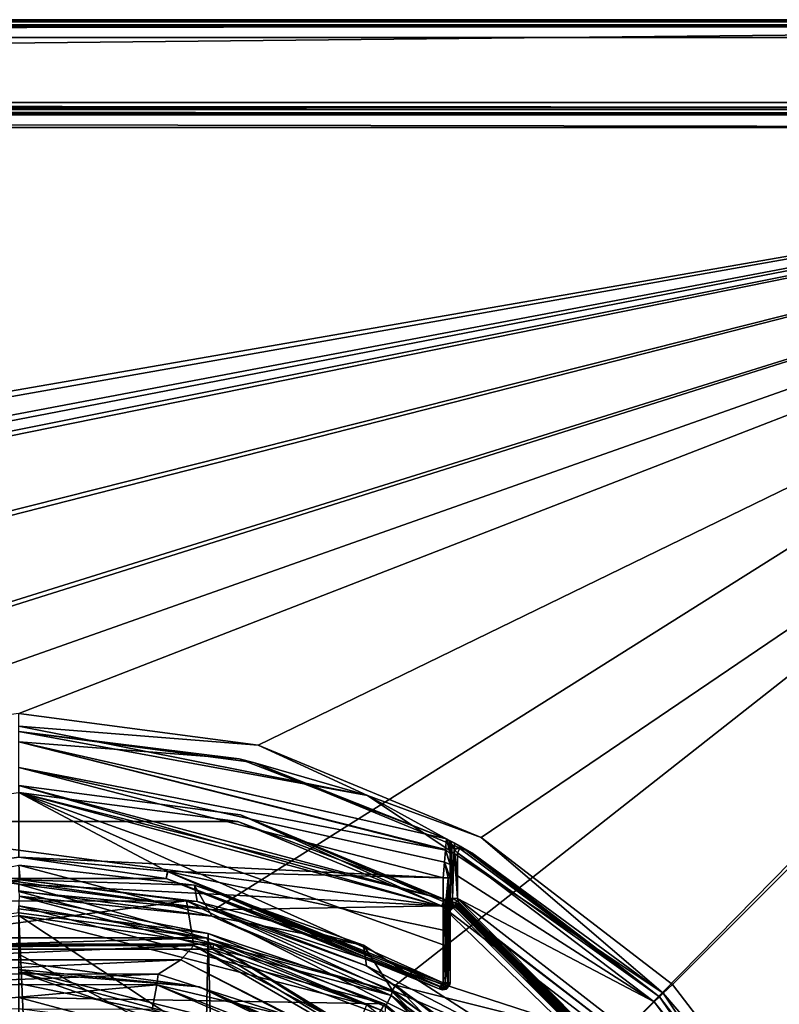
# Model space of a CAD drawing. Header units: millimetres. Extents: x -110 to 100, y -43 to 80.
# Tile 255 of 256: x 55 to 76, y 52 to 80. Entities that reach past the tile are written whole.
import ezdxf

# ---------------------------------------------------------------- set-up
doc = ezdxf.new("R2010")
doc.units = ezdxf.units.MM
doc.header["$LTSCALE"] = 65.185185
for name, color, linetype in [('1', 7, 'CONTINUOUS'), ('10', 7, 'CONTINUOUS'), ('12', 7, 'CONTINUOUS'), ('15', 7, 'CONTINUOUS'), ('20', 7, 'CONTINUOUS'), ('21', 7, 'CONTINUOUS'), ('3', 7, 'CONTINUOUS'), ('327', 7, 'CONTINUOUS'), ('328', 7, 'CONTINUOUS'), ('332', 7, 'CONTINUOUS'), ('333', 7, 'CONTINUOUS'), ('337', 7, 'CONTINUOUS'), ('341', 7, 'CONTINUOUS'), ('350', 7, 'CONTINUOUS'), ('358', 7, 'CONTINUOUS'), ('367', 7, 'CONTINUOUS'), ('369', 7, 'CONTINUOUS'), ('372', 7, 'CONTINUOUS'), ('375', 7, 'CONTINUOUS'), ('378', 7, 'CONTINUOUS'), ('385', 7, 'CONTINUOUS'), ('387', 7, 'CONTINUOUS'), ('395', 7, 'CONTINUOUS'), ('4', 7, 'CONTINUOUS'), ('405', 7, 'CONTINUOUS'), ('409', 7, 'CONTINUOUS'), ('411', 7, 'CONTINUOUS'), ('422', 7, 'CONTINUOUS'), ('425', 7, 'CONTINUOUS'), ('432', 7, 'CONTINUOUS'), ('435', 7, 'CONTINUOUS'), ('443', 7, 'CONTINUOUS'), ('450', 7, 'CONTINUOUS'), ('451', 7, 'CONTINUOUS'), ('452', 7, 'CONTINUOUS'), ('470', 7, 'CONTINUOUS'), ('471', 7, 'CONTINUOUS'), ('472', 7, 'CONTINUOUS'), ('473', 7, 'CONTINUOUS'), ('474', 7, 'CONTINUOUS'), ('475', 7, 'CONTINUOUS'), ('505', 7, 'CONTINUOUS'), ('5991', 7, 'CONTINUOUS'), ('5994', 7, 'CONTINUOUS'), ('5996', 7, 'CONTINUOUS'), ('5999', 7, 'CONTINUOUS'), ('6031', 7, 'CONTINUOUS'), ('6037', 7, 'CONTINUOUS'), ('6048', 7, 'CONTINUOUS'), ('6059', 7, 'CONTINUOUS'), ('6062', 7, 'CONTINUOUS'), ('6066', 7, 'CONTINUOUS'), ('6123', 7, 'CONTINUOUS'), ('6538', 7, 'CONTINUOUS'), ('7', 7, 'CONTINUOUS'), ('8', 7, 'CONTINUOUS')]:
    doc.layers.add(name, color=color, linetype=linetype)

msp = doc.modelspace()

# ---------------------------------------------------------------- linework, layer by layer
at = {"layer": '1', "color": 7, "linetype": 'CONTINUOUS'}
for points in [[(54.5, 54.65, 96.55), (49.283, 53.963, 96.55), (59.717, 53.963, 96.55), (54.5, 54.65, 96.55)], [(59.717, 53.963, 96.55), (49.283, 53.963, 96.55), (49.117, 53.64, 96.55), (59.717, 53.963, 96.55)], [(59.883, 53.64, 96.55), (59.717, 53.963, 96.55), (49.117, 53.64, 96.55), (59.883, 53.64, 96.55)], [(64.578, 51.949, 96.55), (59.717, 53.963, 96.55), (59.883, 53.64, 96.55), (64.578, 51.949, 96.55)], [(69.07, 48.029, 96.55), (64.578, 51.949, 96.55), (59.883, 53.64, 96.55), (69.07, 48.029, 96.55)], [(54.5, 53.278, 96.55), (54.5, 53, 96.55), (59.528, 52.592, 96.55), (54.5, 53.278, 96.55)], [(54.5, 53, 96.55), (63.75, 50.521, 96.55), (59.528, 52.592, 96.55), (54.5, 53, 96.55)], [(59.528, 52.592, 96.55), (63.75, 50.521, 96.55), (64.189, 50.585, 96.55), (59.528, 52.592, 96.55)]]:
    msp.add_3dface(points, dxfattribs=at)
at = {"layer": '10', "color": 7, "linetype": 'CONTINUOUS'}
for points in [[(54.5, 54.85, 80.05), (64.675, 52.124, 80.05), (54.5, 52.3, 80.05), (54.5, 54.85, 80.05)], [(64.675, 52.124, 80.05), (63.4, 49.915, 80.05), (54.5, 52.3, 80.05), (64.675, 52.124, 80.05)], [(64.675, 52.124, 80.05), (72.124, 44.675, 80.05), (63.4, 49.915, 80.05), (64.675, 52.124, 80.05)]]:
    msp.add_3dface(points, dxfattribs=at)
at = {"layer": '12', "color": 7, "linetype": 'CONTINUOUS'}
for points in [[(54.5, 53.508, 101.856), (62.885, 49.024, 106.55), (54.5, 54.582, 96.768), (54.5, 53.508, 101.856)], [(54.5, 54.582, 96.768), (62.885, 49.024, 106.55), (64.177, 52.096, 96.768), (54.5, 54.582, 96.768)], [(54.5, 51.271, 106.55), (62.885, 49.024, 106.55), (54.5, 53.508, 101.856), (54.5, 51.271, 106.55)]]:
    msp.add_3dface(points, dxfattribs=at)
at = {"layer": '15', "color": 7, "linetype": 'CONTINUOUS'}
for points in [[(54.5, 53.079, 96.731), (63.29, 50.868, 96.731), (54.5, 52.686, 99.229), (54.5, 53.079, 96.731)], [(54.5, 52.686, 99.229), (63.29, 50.868, 96.731), (54.5, 51.988, 101.66), (54.5, 52.686, 99.229)]]:
    msp.add_3dface(points, dxfattribs=at)
at = {"layer": '20', "color": 7, "linetype": 'CONTINUOUS'}
for points in [[(54.5, 54.582, 96.768), (59.924, 53.782, 96.615), (49.076, 53.782, 96.615), (54.5, 54.582, 96.768)], [(54.5, 54.582, 96.768), (64.177, 52.096, 96.768), (59.924, 53.782, 96.615), (54.5, 54.582, 96.768)], [(59.924, 53.782, 96.615), (49.117, 53.64, 96.55), (49.076, 53.782, 96.615), (59.924, 53.782, 96.615)], [(59.883, 53.64, 96.55), (49.117, 53.64, 96.55), (59.924, 53.782, 96.615), (59.883, 53.64, 96.55)], [(69.07, 48.029, 96.55), (59.883, 53.64, 96.55), (59.924, 53.782, 96.615), (69.07, 48.029, 96.55)], [(69.181, 48.126, 96.615), (69.07, 48.029, 96.55), (59.924, 53.782, 96.615), (69.181, 48.126, 96.615)], [(64.177, 52.096, 96.768), (69.181, 48.126, 96.615), (59.924, 53.782, 96.615), (64.177, 52.096, 96.768)]]:
    msp.add_3dface(points, dxfattribs=at)
at = {"layer": '21', "color": 7, "linetype": 'CONTINUOUS'}
for points in [[(54.5, 53.278, 96.55), (59.528, 52.592, 96.55), (54.5, 53.079, 96.731), (54.5, 53.278, 96.55)], [(59.528, 52.592, 96.55), (63.29, 50.868, 96.731), (54.5, 53.079, 96.731), (59.528, 52.592, 96.55)], [(59.528, 52.592, 96.55), (64.189, 50.585, 96.55), (63.29, 50.868, 96.731), (59.528, 52.592, 96.55)]]:
    msp.add_3dface(points, dxfattribs=at)
at = {"layer": '3', "color": 7, "linetype": 'CONTINUOUS'}
for points in [[(54.5, 54.85, 96.35), (64.675, 52.124, 96.35), (54.5, 54.85, 80.05), (54.5, 54.85, 96.35)], [(54.5, 54.85, 80.05), (64.675, 52.124, 96.35), (64.675, 52.124, 80.05), (54.5, 54.85, 80.05)], [(64.675, 52.124, 96.35), (72.124, 44.675, 96.35), (64.675, 52.124, 80.05), (64.675, 52.124, 96.35)], [(64.675, 52.124, 80.05), (72.124, 44.675, 96.35), (72.124, 44.675, 80.05), (64.675, 52.124, 80.05)]]:
    msp.add_3dface(points, dxfattribs=at)
at = {"layer": '327', "linetype": 'CONTINUOUS'}
for points in [[(-109.5, 79.3, 80.05), (98.5, 79.3, 80.05), (-107.5, 77.2, 80.05), (-109.5, 79.3, 80.05)], [(-107.5, 77.2, 80.05), (98.5, 79.3, 80.05), (96.5, 77.2, 80.05), (-107.5, 77.2, 80.05)]]:
    msp.add_3dface(points, dxfattribs=at)
at = {"layer": '328', "linetype": 'CONTINUOUS'}
for points in [[(98.5, 79, 87.05), (-109.5, 79, 87.05), (59.926, 54.735, 87.05), (98.5, 79, 87.05)], [(59.926, 54.735, 87.05), (-109.5, 79, 87.05), (54.5, 55.45, 87.05), (59.926, 54.735, 87.05)], [(64.982, 52.639, 87.05), (98.5, 79, 87.05), (59.926, 54.735, 87.05), (64.982, 52.639, 87.05)], [(69.323, 49.305, 87.05), (98.5, 79, 87.05), (64.982, 52.639, 87.05), (69.323, 49.305, 87.05)], [(72.652, 44.961, 87.05), (98.5, 79, 87.05), (69.323, 49.305, 87.05), (72.652, 44.961, 87.05)], [(98.5, -10, 87.05), (98.5, 79, 87.05), (72.652, 44.961, 87.05), (98.5, -10, 87.05)]]:
    msp.add_3dface(points, dxfattribs=at)
at = {"layer": '332', "linetype": 'CONTINUOUS'}
for points in [[(98.5, 79.5, 80.25), (-109.5, 79.5, 80.25), (98.5, 79.5, 86.55), (98.5, 79.5, 80.25)], [(98.5, 79.5, 86.55), (-109.5, 79.5, 80.25), (-109.5, 79.5, 86.55), (98.5, 79.5, 86.55)]]:
    msp.add_3dface(points, dxfattribs=at)
at = {"layer": '333', "linetype": 'CONTINUOUS'}
for points in [[(64.875, 52.47, 86.85), (54.5, 55.25, 86.85), (64.875, 52.47, 85.35), (64.875, 52.47, 86.85)], [(64.875, 52.47, 85.35), (54.5, 55.25, 86.85), (54.5, 55.25, 85.35), (64.875, 52.47, 85.35)], [(72.47, 44.875, 86.85), (64.875, 52.47, 86.85), (72.47, 44.875, 85.35), (72.47, 44.875, 86.85)], [(72.47, 44.875, 85.35), (64.875, 52.47, 86.85), (64.875, 52.47, 85.35), (72.47, 44.875, 85.35)]]:
    msp.add_3dface(points, dxfattribs=at)
at = {"layer": '337', "linetype": 'CONTINUOUS'}
for points in [[(-107.5, 76.5, 84.55), (96.5, 76.5, 84.55), (-39.777, 52.833, 84.55), (-107.5, 76.5, 84.55)], [(96.5, 76.5, 84.55), (-38.5, 49.5, 84.55), (-39.777, 50.167, 84.55), (96.5, 76.5, 84.55)], [(-39.777, 52.833, 84.55), (96.5, 76.5, 84.55), (-39.777, 52.333, 84.55), (-39.777, 52.833, 84.55)], [(-39.777, 52.333, 84.55), (96.5, 76.5, 84.55), (-39.777, 50.667, 84.55), (-39.777, 52.333, 84.55)], [(-39.777, 50.667, 84.55), (96.5, 76.5, 84.55), (-39.777, 50.167, 84.55), (-39.777, 50.667, 84.55)], [(96.5, 76.5, 84.55), (47.844, 59.323, 84.55), (-38.5, 33.917, 84.55), (96.5, 76.5, 84.55)], [(-38.5, 34.333, 84.55), (96.5, 76.5, 84.55), (-38.5, 33.917, 84.55), (-38.5, 34.333, 84.55)], [(96.5, 76.5, 84.55), (-38.5, 34.333, 84.55), (-38.5, 42, 84.55), (96.5, 76.5, 84.55)], [(-38.5, 42.417, 84.55), (96.5, 76.5, 84.55), (-38.5, 42, 84.55), (-38.5, 42.417, 84.55)], [(96.5, 76.5, 84.55), (-38.5, 42.417, 84.55), (-38.5, 49.083, 84.55), (96.5, 76.5, 84.55)], [(-38.5, 49.5, 84.55), (96.5, 76.5, 84.55), (-38.5, 49.083, 84.55), (-38.5, 49.5, 84.55)], [(47.844, 59.323, 84.55), (96.5, 76.5, 84.55), (54.5, 60.2, 84.55), (47.844, 59.323, 84.55)], [(54.5, 60.2, 84.55), (96.5, 76.5, 84.55), (61.156, 59.323, 84.55), (54.5, 60.2, 84.55)], [(61.156, 59.323, 84.55), (96.5, 76.5, 84.55), (67.358, 56.753, 84.55), (61.156, 59.323, 84.55)], [(67.358, 56.753, 84.55), (96.5, 76.5, 84.55), (72.682, 52.664, 84.55), (67.358, 56.753, 84.55)], [(72.682, 52.664, 84.55), (96.5, 76.5, 84.55), (76.766, 47.335, 84.55), (72.682, 52.664, 84.55)]]:
    msp.add_3dface(points, dxfattribs=at)
at = {"layer": '341', "linetype": 'CONTINUOUS'}
for points in [[(-107.5, 77, 84.05), (-107.5, 77, 80.25), (96.5, 77, 80.25), (-107.5, 77, 84.05)], [(96.5, 77, 84.05), (-107.5, 77, 84.05), (96.5, 77, 80.25), (96.5, 77, 84.05)]]:
    msp.add_3dface(points, dxfattribs=at)
at = {"layer": '350', "linetype": 'CONTINUOUS'}
for points in [[(98.5, 79.5, 86.55), (-109.5, 79.5, 86.55), (-109.5, 79.354, 86.904), (98.5, 79.5, 86.55)], [(98.5, 79.5, 86.55), (-109.5, 79.354, 86.904), (98.5, 79.354, 86.904), (98.5, 79.5, 86.55)], [(-109.5, 79, 87.05), (98.5, 79, 87.05), (98.5, 79.354, 86.904), (-109.5, 79, 87.05)], [(-109.5, 79.354, 86.904), (-109.5, 79, 87.05), (98.5, 79.354, 86.904), (-109.5, 79.354, 86.904)]]:
    msp.add_3dface(points, dxfattribs=at)
at = {"layer": '358', "linetype": 'CONTINUOUS'}
for points in [[(-107.5, 77, 84.05), (96.5, 77, 84.05), (96.5, 76.9, 84.35), (-107.5, 77, 84.05)], [(-107.5, 77, 84.05), (96.5, 76.9, 84.35), (-107.5, 76.9, 84.35), (-107.5, 77, 84.05)], [(96.5, 76.9, 84.35), (96.5, 76.855, 84.402), (-107.5, 76.9, 84.35), (96.5, 76.9, 84.35)], [(-107.5, 76.9, 84.35), (96.5, 76.855, 84.402), (-107.5, 76.855, 84.402), (-107.5, 76.9, 84.35)], [(96.5, 76.5, 84.55), (-107.5, 76.5, 84.55), (-107.5, 76.855, 84.402), (96.5, 76.5, 84.55)], [(96.5, 76.855, 84.402), (96.5, 76.5, 84.55), (-107.5, 76.855, 84.402), (96.5, 76.855, 84.402)]]:
    msp.add_3dface(points, dxfattribs=at)
at = {"layer": '367', "linetype": 'CONTINUOUS'}
for points in [[(60.631, 58.943, 81.05), (54.5, 59.7, 81.05), (61.022, 58.841, 84.05), (60.631, 58.943, 81.05)], [(61.022, 58.841, 84.05), (54.5, 59.7, 81.05), (54.5, 59.7, 84.05), (61.022, 58.841, 84.05)], [(66.394, 56.716, 81.05), (60.631, 58.943, 81.05), (66.394, 56.716, 81.2), (66.394, 56.716, 81.05)], [(66.394, 56.716, 81.2), (60.631, 58.943, 81.05), (66.394, 56.716, 81.35), (66.394, 56.716, 81.2)], [(66.394, 56.716, 81.35), (60.631, 58.943, 81.05), (61.022, 58.841, 84.05), (66.394, 56.716, 81.35)], [(67.1, 56.324, 84.05), (66.394, 56.716, 81.35), (61.022, 58.841, 84.05), (67.1, 56.324, 84.05)], [(66.499, 56.66, 81.619), (66.394, 56.716, 81.35), (67.1, 56.324, 84.05), (66.499, 56.66, 81.619)], [(66.631, 56.588, 81.714), (66.499, 56.66, 81.619), (67.1, 56.324, 84.05), (66.631, 56.588, 81.714)], [(66.798, 56.496, 81.75), (66.631, 56.588, 81.714), (67.1, 56.324, 84.05), (66.798, 56.496, 81.75)], [(72.319, 52.319, 81.75), (66.798, 56.496, 81.75), (72.319, 52.319, 84.05), (72.319, 52.319, 81.75)], [(72.319, 52.319, 84.05), (66.798, 56.496, 81.75), (67.1, 56.324, 84.05), (72.319, 52.319, 84.05)], [(76.496, 46.798, 81.75), (72.319, 52.319, 81.75), (76.324, 47.1, 84.05), (76.496, 46.798, 81.75)], [(76.324, 47.1, 84.05), (72.319, 52.319, 81.75), (72.319, 52.319, 84.05), (76.324, 47.1, 84.05)]]:
    msp.add_3dface(points, dxfattribs=at)
at = {"layer": '369', "linetype": 'CONTINUOUS'}
for points in [[(54.5, 60.2, 84.55), (61.156, 59.323, 84.55), (54.5, 59.846, 84.404), (54.5, 60.2, 84.55)], [(54.5, 59.846, 84.404), (61.156, 59.323, 84.55), (64.2, 57.917, 84.404), (54.5, 59.846, 84.404)], [(54.5, 59.7, 84.05), (54.5, 59.846, 84.404), (64.2, 57.917, 84.404), (54.5, 59.7, 84.05)], [(61.022, 58.841, 84.05), (54.5, 59.7, 84.05), (64.2, 57.917, 84.404), (61.022, 58.841, 84.05)], [(61.156, 59.323, 84.55), (67.358, 56.753, 84.55), (64.2, 57.917, 84.404), (61.156, 59.323, 84.55)], [(67.1, 56.324, 84.05), (61.022, 58.841, 84.05), (64.2, 57.917, 84.404), (67.1, 56.324, 84.05)], [(64.2, 57.917, 84.404), (67.358, 56.753, 84.55), (72.423, 52.423, 84.404), (64.2, 57.917, 84.404)], [(67.1, 56.324, 84.05), (64.2, 57.917, 84.404), (72.423, 52.423, 84.404), (67.1, 56.324, 84.05)], [(67.358, 56.753, 84.55), (72.682, 52.664, 84.55), (72.423, 52.423, 84.404), (67.358, 56.753, 84.55)], [(72.319, 52.319, 84.05), (67.1, 56.324, 84.05), (72.423, 52.423, 84.404), (72.319, 52.319, 84.05)], [(72.682, 52.664, 84.55), (76.766, 47.335, 84.55), (72.423, 52.423, 84.404), (72.682, 52.664, 84.55)], [(72.319, 52.319, 84.05), (72.423, 52.423, 84.404), (77.917, 44.2, 84.404), (72.319, 52.319, 84.05)], [(76.324, 47.1, 84.05), (72.319, 52.319, 84.05), (77.917, 44.2, 84.404), (76.324, 47.1, 84.05)], [(72.423, 52.423, 84.404), (76.766, 47.335, 84.55), (77.917, 44.2, 84.404), (72.423, 52.423, 84.404)]]:
    msp.add_3dface(points, dxfattribs=at)
at = {"layer": '372', "linetype": 'CONTINUOUS'}
for points in [[(54.5, 58, 85.15), (60.587, 57.198, 85.15), (48.413, 57.198, 85.15), (54.5, 58, 85.15)], [(60.587, 57.198, 85.15), (66.258, 54.847, 85.15), (48.413, 57.198, 85.15), (60.587, 57.198, 85.15)], [(48.413, 57.198, 85.15), (66.258, 54.847, 85.15), (54.5, 55.45, 85.15), (48.413, 57.198, 85.15)], [(54.5, 55.45, 85.15), (66.258, 54.847, 85.15), (59.926, 54.735, 85.15), (54.5, 55.45, 85.15)], [(66.258, 54.847, 85.15), (71.127, 51.107, 85.15), (59.926, 54.735, 85.15), (66.258, 54.847, 85.15)], [(59.926, 54.735, 85.15), (71.127, 51.107, 85.15), (64.982, 52.639, 85.15), (59.926, 54.735, 85.15)], [(64.982, 52.639, 85.15), (71.127, 51.107, 85.15), (69.323, 49.305, 85.15), (64.982, 52.639, 85.15)]]:
    msp.add_3dface(points, dxfattribs=at)
at = {"layer": '375', "linetype": 'CONTINUOUS'}
for points in [[(54.5, 58.2, 81.75), (60.662, 57.385, 81.75), (54.5, 58.2, 84.95), (54.5, 58.2, 81.75)], [(54.5, 58.2, 84.95), (60.662, 57.385, 81.75), (66.35, 55.025, 84.95), (54.5, 58.2, 84.95)], [(60.662, 57.385, 81.75), (66.401, 54.996, 81.75), (66.35, 55.025, 84.95), (60.662, 57.385, 81.75)], [(66.35, 55.025, 84.95), (66.401, 54.996, 81.75), (71.258, 51.258, 81.75), (66.35, 55.025, 84.95)], [(75.025, 46.35, 84.95), (66.35, 55.025, 84.95), (74.995, 46.401, 81.75), (75.025, 46.35, 84.95)], [(74.995, 46.401, 81.75), (66.35, 55.025, 84.95), (71.258, 51.258, 81.75), (74.995, 46.401, 81.75)]]:
    msp.add_3dface(points, dxfattribs=at)
at = {"layer": '378', "linetype": 'CONTINUOUS'}
for points in [[(66.5, 56.54, 81.35), (66.5, 55.796, 81.35), (66.5, 56.54, 81.05), (66.5, 56.54, 81.35)], [(66.5, 56.54, 81.05), (66.5, 55.796, 81.35), (66.5, 56.3, 80.508), (66.5, 56.54, 81.05)], [(66.5, 56.3, 80.508), (66.5, 55.796, 81.35), (66.5, 56.002, 80.32), (66.5, 56.3, 80.508)], [(66.5, 56.002, 80.32), (66.5, 55.796, 81.35), (66.5, 55.628, 80.25), (66.5, 56.002, 80.32)], [(66.5, 55.796, 81.35), (66.5, 55.052, 81.35), (66.5, 55.628, 80.25), (66.5, 55.796, 81.35)], [(66.5, 53.881, 81.35), (66.5, 52.711, 81.35), (66.5, 55.628, 80.25), (66.5, 53.881, 81.35)], [(66.5, 55.628, 80.25), (66.5, 52.711, 81.35), (66.5, 52.711, 80.25), (66.5, 55.628, 80.25)], [(66.5, 55.052, 81.35), (66.5, 53.881, 81.35), (66.5, 55.628, 80.25), (66.5, 55.052, 81.35)]]:
    msp.add_3dface(points, dxfattribs=at)
at = {"layer": '385', "linetype": 'CONTINUOUS'}
for points in [[(58.595, 55.606, 81.35), (50.405, 55.606, 81.35), (58.595, 55.606, 80.25), (58.595, 55.606, 81.35)], [(58.595, 55.606, 80.25), (50.405, 55.606, 81.35), (50.405, 55.606, 80.25), (58.595, 55.606, 80.25)], [(66.191, 52.543, 81.35), (58.595, 55.606, 81.35), (66.191, 52.543, 80.25), (66.191, 52.543, 81.35)], [(66.191, 52.543, 80.25), (58.595, 55.606, 81.35), (58.595, 55.606, 80.25), (66.191, 52.543, 80.25)]]:
    msp.add_3dface(points, dxfattribs=at)
at = {"layer": '387', "linetype": 'CONTINUOUS'}
for points in [[(59.926, 54.735, 87.05), (54.5, 55.45, 87.05), (64.875, 52.47, 86.85), (59.926, 54.735, 87.05)], [(54.5, 55.45, 87.05), (54.5, 55.25, 86.85), (64.875, 52.47, 86.85), (54.5, 55.45, 87.05)], [(64.982, 52.639, 87.05), (59.926, 54.735, 87.05), (64.875, 52.47, 86.85), (64.982, 52.639, 87.05)], [(64.982, 52.639, 87.05), (64.875, 52.47, 86.85), (72.47, 44.875, 86.85), (64.982, 52.639, 87.05)], [(69.323, 49.305, 87.05), (64.982, 52.639, 87.05), (72.47, 44.875, 86.85), (69.323, 49.305, 87.05)]]:
    msp.add_3dface(points, dxfattribs=at)
at = {"layer": '395', "linetype": 'CONTINUOUS'}
for points in [[(-109.5, 79.5, 80.25), (98.5, 79.5, 80.25), (98.5, 79.441, 80.109), (-109.5, 79.5, 80.25)], [(-109.5, 79.5, 80.25), (98.5, 79.441, 80.109), (-109.5, 79.441, 80.109), (-109.5, 79.5, 80.25)], [(98.5, 79.3, 80.05), (-109.5, 79.3, 80.05), (-109.5, 79.441, 80.109), (98.5, 79.3, 80.05)], [(98.5, 79.441, 80.109), (98.5, 79.3, 80.05), (-109.5, 79.441, 80.109), (98.5, 79.441, 80.109)]]:
    msp.add_3dface(points, dxfattribs=at)
at = {"layer": '4', "color": 7, "linetype": 'CONTINUOUS'}
for points in [[(54.5, 54.65, 96.55), (59.717, 53.963, 96.55), (54.5, 54.85, 96.35), (54.5, 54.65, 96.55)], [(59.717, 53.963, 96.55), (64.675, 52.124, 96.35), (54.5, 54.85, 96.35), (59.717, 53.963, 96.55)], [(59.717, 53.963, 96.55), (64.578, 51.949, 96.55), (64.675, 52.124, 96.35), (59.717, 53.963, 96.55)], [(64.578, 51.949, 96.55), (68.752, 48.744, 96.55), (64.675, 52.124, 96.35), (64.578, 51.949, 96.55)], [(68.752, 48.744, 96.55), (72.124, 44.675, 96.35), (64.675, 52.124, 96.35), (68.752, 48.744, 96.55)]]:
    msp.add_3dface(points, dxfattribs=at)
at = {"layer": '405', "linetype": 'CONTINUOUS'}
for points in [[(-107.5, 77.2, 80.05), (96.5, 77.2, 80.05), (96.5, 77.059, 80.109), (-107.5, 77.2, 80.05)], [(-107.5, 77.2, 80.05), (96.5, 77.059, 80.109), (-107.5, 77.059, 80.109), (-107.5, 77.2, 80.05)], [(96.5, 77, 80.25), (-107.5, 77, 80.25), (-107.5, 77.059, 80.109), (96.5, 77, 80.25)], [(96.5, 77.059, 80.109), (96.5, 77, 80.25), (-107.5, 77.059, 80.109), (96.5, 77.059, 80.109)]]:
    msp.add_3dface(points, dxfattribs=at)
at = {"layer": '409', "linetype": 'CONTINUOUS'}
for points in [[(54.5, 58, 85.15), (54.5, 58.2, 84.95), (66.35, 55.025, 84.95), (54.5, 58, 85.15)], [(60.587, 57.198, 85.15), (54.5, 58, 85.15), (66.35, 55.025, 84.95), (60.587, 57.198, 85.15)], [(66.258, 54.847, 85.15), (60.587, 57.198, 85.15), (66.35, 55.025, 84.95), (66.258, 54.847, 85.15)], [(66.258, 54.847, 85.15), (66.35, 55.025, 84.95), (75.025, 46.35, 84.95), (66.258, 54.847, 85.15)], [(71.127, 51.107, 85.15), (66.258, 54.847, 85.15), (75.025, 46.35, 84.95), (71.127, 51.107, 85.15)]]:
    msp.add_3dface(points, dxfattribs=at)
at = {"layer": '411', "linetype": 'CONTINUOUS'}
for points in [[(54.5, 55.25, 85.35), (54.5, 55.45, 85.15), (59.926, 54.735, 85.15), (54.5, 55.25, 85.35)], [(64.875, 52.47, 85.35), (54.5, 55.25, 85.35), (59.926, 54.735, 85.15), (64.875, 52.47, 85.35)], [(64.875, 52.47, 85.35), (59.926, 54.735, 85.15), (64.982, 52.639, 85.15), (64.875, 52.47, 85.35)], [(64.875, 52.47, 85.35), (64.982, 52.639, 85.15), (69.323, 49.305, 85.15), (64.875, 52.47, 85.35)], [(72.47, 44.875, 85.35), (64.875, 52.47, 85.35), (69.323, 49.305, 85.15), (72.47, 44.875, 85.35)]]:
    msp.add_3dface(points, dxfattribs=at)
at = {"layer": '422', "linetype": 'CONTINUOUS'}
for points in [[(66.5, 55.796, 81.35), (66.5, 56.54, 81.35), (66.544, 56.493, 81.475), (66.5, 55.796, 81.35)], [(66.5, 55.052, 81.35), (66.5, 55.796, 81.35), (66.544, 56.493, 81.475), (66.5, 55.052, 81.35)], [(66.5, 55.052, 81.35), (66.544, 56.493, 81.475), (66.559, 55.052, 81.491), (66.5, 55.052, 81.35)], [(66.544, 56.493, 81.475), (66.607, 56.424, 81.527), (66.559, 55.052, 81.491), (66.544, 56.493, 81.475)], [(66.559, 55.052, 81.491), (66.607, 56.424, 81.527), (66.7, 55.05, 81.55), (66.559, 55.052, 81.491)], [(66.7, 56.321, 81.55), (66.7, 55.686, 81.55), (66.607, 56.424, 81.527), (66.7, 56.321, 81.55)], [(66.7, 55.05, 81.55), (66.607, 56.424, 81.527), (66.7, 55.686, 81.55), (66.7, 55.05, 81.55)]]:
    msp.add_3dface(points, dxfattribs=at)
at = {"layer": '425', "linetype": 'CONTINUOUS'}
for points in [[(71.258, 51.258, 81.75), (66.401, 54.996, 81.75), (66.513, 54.93, 81.742), (71.258, 51.258, 81.75)], [(74.995, 46.401, 81.75), (71.258, 51.258, 81.75), (66.513, 54.93, 81.742), (74.995, 46.401, 81.75)], [(74.93, 46.514, 81.742), (74.995, 46.401, 81.75), (66.513, 54.93, 81.742), (74.93, 46.514, 81.742)], [(66.598, 54.881, 81.724), (74.93, 46.514, 81.742), (66.513, 54.93, 81.742), (66.598, 54.881, 81.724)], [(74.881, 46.6, 81.724), (74.93, 46.514, 81.742), (66.598, 54.881, 81.724), (74.881, 46.6, 81.724)], [(66.664, 54.848, 81.7), (74.881, 46.6, 81.724), (66.598, 54.881, 81.724), (66.664, 54.848, 81.7)], [(74.847, 46.666, 81.699), (74.881, 46.6, 81.724), (66.664, 54.848, 81.7), (74.847, 46.666, 81.699)], [(66.73, 54.828, 81.656), (74.847, 46.666, 81.699), (66.664, 54.848, 81.7), (66.73, 54.828, 81.656)], [(74.963, 46.731, 81.559), (66.7, 55.05, 81.55), (71.403, 51.397, 81.55), (74.963, 46.731, 81.559)], [(66.7, 55.05, 81.55), (74.963, 46.731, 81.559), (66.731, 54.962, 81.56), (66.7, 55.05, 81.55)], [(66.755, 54.852, 81.61), (74.828, 46.732, 81.655), (66.73, 54.828, 81.656), (66.755, 54.852, 81.61)], [(74.828, 46.732, 81.655), (74.847, 46.666, 81.699), (66.73, 54.828, 81.656), (74.828, 46.732, 81.655)], [(74.963, 46.731, 81.559), (74.898, 46.75, 81.58), (66.731, 54.962, 81.56), (74.963, 46.731, 81.559)], [(66.731, 54.962, 81.56), (74.898, 46.75, 81.58), (66.75, 54.897, 81.581), (66.731, 54.962, 81.56)], [(74.898, 46.75, 81.58), (74.854, 46.755, 81.608), (66.75, 54.897, 81.581), (74.898, 46.75, 81.58)], [(66.75, 54.897, 81.581), (74.854, 46.755, 81.608), (66.755, 54.852, 81.61), (66.75, 54.897, 81.581)], [(74.854, 46.755, 81.608), (74.828, 46.732, 81.655), (66.755, 54.852, 81.61), (74.854, 46.755, 81.608)]]:
    msp.add_3dface(points, dxfattribs=at)
at = {"layer": '432', "linetype": 'CONTINUOUS'}
for points in [[(66.3, 54.823, 81.55), (66.3, 53.767, 81.55), (66.43, 52.711, 81.502), (66.3, 54.823, 81.55)], [(66.361, 54.752, 81.541), (66.3, 54.823, 81.55), (66.43, 52.711, 81.502), (66.361, 54.752, 81.541)], [(66.493, 54.748, 81.401), (66.5, 52.711, 81.35), (66.498, 54.821, 81.377), (66.493, 54.748, 81.401)], [(66.498, 54.821, 81.377), (66.5, 52.711, 81.35), (66.5, 54.92, 81.358), (66.498, 54.821, 81.377)], [(66.5, 53.881, 81.35), (66.5, 55.052, 81.35), (66.5, 54.92, 81.358), (66.5, 53.881, 81.35)], [(66.5, 52.711, 81.35), (66.5, 53.881, 81.35), (66.5, 54.92, 81.358), (66.5, 52.711, 81.35)], [(66.406, 54.703, 81.52), (66.361, 54.752, 81.541), (66.43, 52.711, 81.502), (66.406, 54.703, 81.52)], [(66.441, 54.676, 81.492), (66.406, 54.703, 81.52), (66.43, 52.711, 81.502), (66.441, 54.676, 81.492)], [(66.441, 52.711, 81.491), (66.441, 54.676, 81.492), (66.43, 52.711, 81.502), (66.441, 52.711, 81.491)], [(66.5, 52.711, 81.35), (66.475, 54.683, 81.446), (66.441, 52.711, 81.491), (66.5, 52.711, 81.35)], [(66.475, 54.683, 81.446), (66.441, 54.676, 81.492), (66.441, 52.711, 81.491), (66.475, 54.683, 81.446)], [(66.475, 54.683, 81.446), (66.5, 52.711, 81.35), (66.493, 54.748, 81.401), (66.475, 54.683, 81.446)], [(66.3, 53.767, 81.55), (66.3, 52.711, 81.55), (66.43, 52.711, 81.502), (66.3, 53.767, 81.55)]]:
    msp.add_3dface(points, dxfattribs=at)
at = {"layer": '435', "linetype": 'CONTINUOUS'}
for points in [[(60.662, 57.385, 81.75), (54.5, 58.2, 81.75), (66.3, 54.823, 81.55), (60.662, 57.385, 81.75)], [(66.3, 54.823, 81.55), (54.5, 58.2, 81.75), (54.5, 58, 81.55), (66.3, 54.823, 81.55)], [(66.401, 54.996, 81.75), (60.662, 57.385, 81.75), (66.371, 54.945, 81.609), (66.401, 54.996, 81.75)], [(60.662, 57.385, 81.75), (66.3, 54.823, 81.55), (66.371, 54.945, 81.609), (60.662, 57.385, 81.75)]]:
    msp.add_3dface(points, dxfattribs=at)
at = {"layer": '443', "linetype": 'CONTINUOUS'}
for points in [[(66.3, 54.823, 81.55), (66.361, 54.752, 81.541), (66.371, 54.945, 81.609), (66.3, 54.823, 81.55)], [(66.371, 54.945, 81.609), (66.361, 54.752, 81.541), (66.448, 54.89, 81.598), (66.371, 54.945, 81.609)], [(66.361, 54.752, 81.541), (66.508, 54.842, 81.584), (66.448, 54.89, 81.598), (66.361, 54.752, 81.541)], [(66.361, 54.752, 81.541), (66.406, 54.703, 81.52), (66.508, 54.842, 81.584), (66.361, 54.752, 81.541)], [(66.401, 54.996, 81.75), (66.371, 54.945, 81.609), (66.448, 54.89, 81.598), (66.401, 54.996, 81.75)], [(66.513, 54.93, 81.742), (66.401, 54.996, 81.75), (66.448, 54.89, 81.598), (66.513, 54.93, 81.742)], [(66.406, 54.703, 81.52), (66.441, 54.676, 81.492), (66.508, 54.842, 81.584), (66.406, 54.703, 81.52)], [(66.441, 54.676, 81.492), (66.56, 54.804, 81.563), (66.508, 54.842, 81.584), (66.441, 54.676, 81.492)], [(66.441, 54.676, 81.492), (66.475, 54.683, 81.446), (66.56, 54.804, 81.563), (66.441, 54.676, 81.492)], [(66.508, 54.842, 81.584), (66.513, 54.93, 81.742), (66.448, 54.89, 81.598), (66.508, 54.842, 81.584)], [(66.475, 54.683, 81.446), (66.493, 54.748, 81.401), (66.584, 54.815, 81.54), (66.475, 54.683, 81.446)], [(66.475, 54.683, 81.446), (66.584, 54.815, 81.54), (66.56, 54.804, 81.563), (66.475, 54.683, 81.446)], [(66.493, 54.748, 81.401), (66.498, 54.821, 81.377), (66.579, 54.871, 81.52), (66.493, 54.748, 81.401)], [(66.493, 54.748, 81.401), (66.579, 54.871, 81.52), (66.584, 54.815, 81.54), (66.493, 54.748, 81.401)], [(66.498, 54.821, 81.377), (66.5, 54.92, 81.358), (66.568, 54.946, 81.504), (66.498, 54.821, 81.377)], [(66.498, 54.821, 81.377), (66.568, 54.946, 81.504), (66.579, 54.871, 81.52), (66.498, 54.821, 81.377)], [(66.5, 55.052, 81.35), (66.559, 55.052, 81.491), (66.568, 54.946, 81.504), (66.5, 55.052, 81.35)], [(66.5, 54.92, 81.358), (66.5, 55.052, 81.35), (66.568, 54.946, 81.504), (66.5, 54.92, 81.358)], [(66.598, 54.881, 81.724), (66.513, 54.93, 81.742), (66.508, 54.842, 81.584), (66.598, 54.881, 81.724)], [(66.664, 54.848, 81.7), (66.598, 54.881, 81.724), (66.508, 54.842, 81.584), (66.664, 54.848, 81.7)], [(66.56, 54.804, 81.563), (66.664, 54.848, 81.7), (66.508, 54.842, 81.584), (66.56, 54.804, 81.563)], [(66.559, 55.052, 81.491), (66.7, 55.05, 81.55), (66.731, 54.962, 81.56), (66.559, 55.052, 81.491)], [(66.559, 55.052, 81.491), (66.731, 54.962, 81.56), (66.568, 54.946, 81.504), (66.559, 55.052, 81.491)], [(66.73, 54.828, 81.656), (66.664, 54.848, 81.7), (66.56, 54.804, 81.563), (66.73, 54.828, 81.656)], [(66.584, 54.815, 81.54), (66.73, 54.828, 81.656), (66.56, 54.804, 81.563), (66.584, 54.815, 81.54)], [(66.731, 54.962, 81.56), (66.75, 54.897, 81.581), (66.568, 54.946, 81.504), (66.731, 54.962, 81.56)], [(66.568, 54.946, 81.504), (66.75, 54.897, 81.581), (66.579, 54.871, 81.52), (66.568, 54.946, 81.504)], [(66.75, 54.897, 81.581), (66.755, 54.852, 81.61), (66.579, 54.871, 81.52), (66.75, 54.897, 81.581)], [(66.579, 54.871, 81.52), (66.755, 54.852, 81.61), (66.584, 54.815, 81.54), (66.579, 54.871, 81.52)], [(66.755, 54.852, 81.61), (66.73, 54.828, 81.656), (66.584, 54.815, 81.54), (66.755, 54.852, 81.61)]]:
    msp.add_3dface(points, dxfattribs=at)
at = {"layer": '450', "linetype": 'CONTINUOUS'}
for points in [[(66.479, 52.622, 80.25), (66.397, 52.536, 81.35), (66.394, 52.535, 80.25), (66.479, 52.622, 80.25)], [(66.473, 52.612, 81.35), (66.397, 52.536, 81.35), (66.479, 52.622, 80.25), (66.473, 52.612, 81.35)], [(66.5, 52.711, 80.25), (66.5, 52.711, 81.35), (66.473, 52.612, 81.35), (66.5, 52.711, 80.25)], [(66.5, 52.711, 80.25), (66.473, 52.612, 81.35), (66.479, 52.622, 80.25), (66.5, 52.711, 80.25)], [(66.191, 52.543, 81.35), (66.191, 52.543, 80.25), (66.289, 52.512, 80.25), (66.191, 52.543, 81.35)], [(66.278, 52.512, 81.35), (66.191, 52.543, 81.35), (66.289, 52.512, 80.25), (66.278, 52.512, 81.35)], [(66.397, 52.536, 81.35), (66.278, 52.512, 81.35), (66.394, 52.535, 80.25), (66.397, 52.536, 81.35)], [(66.394, 52.535, 80.25), (66.278, 52.512, 81.35), (66.289, 52.512, 80.25), (66.394, 52.535, 80.25)]]:
    msp.add_3dface(points, dxfattribs=at)
at = {"layer": '451', "linetype": 'CONTINUOUS'}
for points in [[(66.191, 52.543, 81.35), (66.278, 52.512, 81.35), (66.23, 52.604, 81.503), (66.191, 52.543, 81.35)], [(66.23, 52.604, 81.503), (66.385, 52.564, 81.456), (66.266, 52.659, 81.54), (66.23, 52.604, 81.503)], [(66.278, 52.512, 81.35), (66.385, 52.564, 81.456), (66.23, 52.604, 81.503), (66.278, 52.512, 81.35)], [(66.43, 52.711, 81.502), (66.3, 52.711, 81.55), (66.266, 52.659, 81.54), (66.43, 52.711, 81.502)], [(66.385, 52.564, 81.456), (66.43, 52.711, 81.502), (66.266, 52.659, 81.54), (66.385, 52.564, 81.456)], [(66.5, 52.711, 81.35), (66.441, 52.711, 81.491), (66.385, 52.564, 81.456), (66.5, 52.711, 81.35)], [(66.473, 52.612, 81.35), (66.5, 52.711, 81.35), (66.385, 52.564, 81.456), (66.473, 52.612, 81.35)], [(66.441, 52.711, 81.491), (66.43, 52.711, 81.502), (66.385, 52.564, 81.456), (66.441, 52.711, 81.491)], [(66.397, 52.536, 81.35), (66.473, 52.612, 81.35), (66.385, 52.564, 81.456), (66.397, 52.536, 81.35)], [(66.278, 52.512, 81.35), (66.397, 52.536, 81.35), (66.385, 52.564, 81.456), (66.278, 52.512, 81.35)]]:
    msp.add_3dface(points, dxfattribs=at)
at = {"layer": '452', "linetype": 'CONTINUOUS'}
for points in [[(50.405, 55.606, 81.35), (58.595, 55.606, 81.35), (54.5, 56.2, 81.55), (50.405, 55.606, 81.35)], [(54.5, 56.2, 81.55), (58.595, 55.606, 81.35), (58.638, 55.802, 81.55), (54.5, 56.2, 81.55)], [(58.595, 55.606, 81.35), (66.191, 52.543, 81.35), (58.638, 55.802, 81.55), (58.595, 55.606, 81.35)], [(66.191, 52.543, 81.35), (66.23, 52.604, 81.503), (58.638, 55.802, 81.55), (66.191, 52.543, 81.35)], [(66.266, 52.659, 81.54), (66.3, 52.711, 81.55), (58.638, 55.802, 81.55), (66.266, 52.659, 81.54)], [(66.23, 52.604, 81.503), (66.266, 52.659, 81.54), (58.638, 55.802, 81.55), (66.23, 52.604, 81.503)]]:
    msp.add_3dface(points, dxfattribs=at)
at = {"layer": '470', "linetype": 'CONTINUOUS'}
for points in [[(72.319, 52.319, 81.75), (66.7, 56.321, 81.55), (66.769, 56.445, 81.609), (72.319, 52.319, 81.75)], [(66.798, 56.496, 81.75), (72.319, 52.319, 81.75), (66.769, 56.445, 81.609), (66.798, 56.496, 81.75)], [(66.7, 56.321, 81.55), (72.319, 52.319, 81.75), (72.178, 52.178, 81.55), (66.7, 56.321, 81.55)], [(72.319, 52.319, 81.75), (76.496, 46.798, 81.75), (72.178, 52.178, 81.55), (72.319, 52.319, 81.75)], [(76.496, 46.798, 81.75), (76.445, 46.769, 81.609), (72.178, 52.178, 81.55), (76.496, 46.798, 81.75)], [(76.445, 46.769, 81.609), (76.321, 46.7, 81.55), (72.178, 52.178, 81.55), (76.445, 46.769, 81.609)]]:
    msp.add_3dface(points, dxfattribs=at)
at = {"layer": '471', "linetype": 'CONTINUOUS'}
for points in [[(66.394, 56.716, 81.35), (66.499, 56.66, 81.619), (66.472, 56.643, 81.35), (66.394, 56.716, 81.35)], [(66.499, 56.66, 81.619), (66.544, 56.493, 81.475), (66.472, 56.643, 81.35), (66.499, 56.66, 81.619)], [(66.544, 56.493, 81.475), (66.5, 56.54, 81.35), (66.472, 56.643, 81.35), (66.544, 56.493, 81.475)], [(66.499, 56.66, 81.619), (66.631, 56.588, 81.714), (66.607, 56.424, 81.527), (66.499, 56.66, 81.619)], [(66.499, 56.66, 81.619), (66.607, 56.424, 81.527), (66.544, 56.493, 81.475), (66.499, 56.66, 81.619)], [(66.631, 56.588, 81.714), (66.798, 56.496, 81.75), (66.607, 56.424, 81.527), (66.631, 56.588, 81.714)], [(66.607, 56.424, 81.527), (66.798, 56.496, 81.75), (66.769, 56.445, 81.609), (66.607, 56.424, 81.527)], [(66.7, 56.321, 81.55), (66.607, 56.424, 81.527), (66.769, 56.445, 81.609), (66.7, 56.321, 81.55)]]:
    msp.add_3dface(points, dxfattribs=at)
at = {"layer": '472', "linetype": 'CONTINUOUS'}
for points in [[(66.394, 56.716, 81.05), (66.394, 56.716, 81.2), (66.472, 56.643, 81.35), (66.394, 56.716, 81.05)], [(66.394, 56.716, 81.05), (66.472, 56.643, 81.35), (66.472, 56.643, 81.05), (66.394, 56.716, 81.05)], [(66.394, 56.716, 81.2), (66.394, 56.716, 81.35), (66.472, 56.643, 81.35), (66.394, 56.716, 81.2)], [(66.5, 56.54, 81.35), (66.5, 56.54, 81.05), (66.472, 56.643, 81.05), (66.5, 56.54, 81.35)], [(66.472, 56.643, 81.35), (66.5, 56.54, 81.35), (66.472, 56.643, 81.05), (66.472, 56.643, 81.35)]]:
    msp.add_3dface(points, dxfattribs=at)
at = {"layer": '473', "linetype": 'CONTINUOUS'}
for points in [[(66.394, 56.716, 81.05), (66.5, 56.3, 80.508), (66.369, 56.418, 80.362), (66.394, 56.716, 81.05)], [(66.5, 56.3, 80.508), (66.394, 56.716, 81.05), (66.472, 56.643, 81.05), (66.5, 56.3, 80.508)], [(66.5, 56.54, 81.05), (66.5, 56.3, 80.508), (66.472, 56.643, 81.05), (66.5, 56.54, 81.05)], [(66.367, 56.399, 80.343), (66.5, 56.002, 80.32), (66.339, 56.064, 80.134), (66.367, 56.399, 80.343)], [(66.369, 56.418, 80.362), (66.5, 56.002, 80.32), (66.367, 56.399, 80.343), (66.369, 56.418, 80.362)], [(66.5, 56.3, 80.508), (66.5, 56.002, 80.32), (66.369, 56.418, 80.362), (66.5, 56.3, 80.508)], [(66.3, 55.628, 80.05), (66.339, 56.064, 80.134), (66.441, 55.628, 80.109), (66.3, 55.628, 80.05)], [(66.5, 56.002, 80.32), (66.5, 55.628, 80.25), (66.339, 56.064, 80.134), (66.5, 56.002, 80.32)], [(66.339, 56.064, 80.134), (66.5, 55.628, 80.25), (66.441, 55.628, 80.109), (66.339, 56.064, 80.134)]]:
    msp.add_3dface(points, dxfattribs=at)
at = {"layer": '474', "linetype": 'CONTINUOUS'}
for points in [[(66.3, 55.628, 80.05), (66.441, 55.628, 80.109), (66.3, 54.17, 80.05), (66.3, 55.628, 80.05)], [(66.3, 54.17, 80.05), (66.441, 55.628, 80.109), (66.3, 52.711, 80.05), (66.3, 54.17, 80.05)], [(66.3, 52.711, 80.05), (66.441, 55.628, 80.109), (66.362, 52.711, 80.06), (66.3, 52.711, 80.05)], [(66.362, 52.711, 80.06), (66.441, 55.628, 80.109), (66.428, 52.711, 80.097), (66.362, 52.711, 80.06)], [(66.5, 55.628, 80.25), (66.5, 52.711, 80.25), (66.428, 52.711, 80.097), (66.5, 55.628, 80.25)], [(66.441, 55.628, 80.109), (66.5, 55.628, 80.25), (66.428, 52.711, 80.097), (66.441, 55.628, 80.109)]]:
    msp.add_3dface(points, dxfattribs=at)
at = {"layer": '475', "linetype": 'CONTINUOUS'}
for points in [[(58.595, 55.606, 80.25), (50.405, 55.606, 80.25), (54.501, 56.2, 80.05), (58.595, 55.606, 80.25)], [(58.639, 55.802, 80.05), (58.595, 55.606, 80.25), (54.501, 56.2, 80.05), (58.639, 55.802, 80.05)], [(66.3, 52.711, 80.05), (58.595, 55.606, 80.25), (58.639, 55.802, 80.05), (66.3, 52.711, 80.05)], [(66.191, 52.543, 80.25), (58.595, 55.606, 80.25), (66.223, 52.593, 80.109), (66.191, 52.543, 80.25)], [(58.595, 55.606, 80.25), (66.3, 52.711, 80.05), (66.229, 52.602, 80.098), (58.595, 55.606, 80.25)], [(66.223, 52.593, 80.109), (58.595, 55.606, 80.25), (66.229, 52.602, 80.098), (66.223, 52.593, 80.109)]]:
    msp.add_3dface(points, dxfattribs=at)
at = {"layer": '505', "linetype": 'CONTINUOUS'}
for points in [[(66.191, 52.543, 80.25), (66.223, 52.593, 80.109), (66.377, 52.56, 80.144), (66.191, 52.543, 80.25)], [(66.223, 52.593, 80.109), (66.229, 52.602, 80.098), (66.377, 52.56, 80.144), (66.223, 52.593, 80.109)], [(66.3, 52.711, 80.05), (66.362, 52.711, 80.06), (66.229, 52.602, 80.098), (66.3, 52.711, 80.05)], [(66.229, 52.602, 80.098), (66.362, 52.711, 80.06), (66.377, 52.56, 80.144), (66.229, 52.602, 80.098)], [(66.362, 52.711, 80.06), (66.428, 52.711, 80.097), (66.377, 52.56, 80.144), (66.362, 52.711, 80.06)], [(66.428, 52.711, 80.097), (66.479, 52.622, 80.25), (66.377, 52.56, 80.144), (66.428, 52.711, 80.097)], [(66.479, 52.622, 80.25), (66.394, 52.535, 80.25), (66.377, 52.56, 80.144), (66.479, 52.622, 80.25)], [(66.5, 52.711, 80.25), (66.479, 52.622, 80.25), (66.428, 52.711, 80.097), (66.5, 52.711, 80.25)], [(66.289, 52.512, 80.25), (66.191, 52.543, 80.25), (66.377, 52.56, 80.144), (66.289, 52.512, 80.25)], [(66.394, 52.535, 80.25), (66.289, 52.512, 80.25), (66.377, 52.56, 80.144), (66.394, 52.535, 80.25)]]:
    msp.add_3dface(points, dxfattribs=at)
at = {"layer": '5991', "linetype": 'CONTINUOUS'}
for points in [[(66.3, 55.628, 80.05), (54.501, 56.2, 80.05), (54.5, 58.7, 80.05), (66.3, 55.628, 80.05)], [(66.3, 55.628, 80.05), (58.639, 55.802, 80.05), (54.501, 56.2, 80.05), (66.3, 55.628, 80.05)], [(66.3, 55.628, 80.05), (66.3, 54.17, 80.05), (58.639, 55.802, 80.05), (66.3, 55.628, 80.05)], [(66.3, 54.17, 80.05), (66.3, 52.711, 80.05), (58.639, 55.802, 80.05), (66.3, 54.17, 80.05)]]:
    msp.add_3dface(points, dxfattribs=at)
at = {"layer": '5994', "linetype": 'CONTINUOUS'}
for points in [[(54.5, 59.7, 81.05), (60.631, 58.943, 81.05), (54.5, 59.407, 80.343), (54.5, 59.7, 81.05)], [(60.631, 58.943, 81.05), (66.394, 56.716, 81.05), (54.5, 59.407, 80.343), (60.631, 58.943, 81.05)], [(66.394, 56.716, 81.05), (66.369, 56.418, 80.362), (54.5, 59.407, 80.343), (66.394, 56.716, 81.05)], [(66.369, 56.418, 80.362), (66.367, 56.399, 80.343), (54.5, 59.407, 80.343), (66.369, 56.418, 80.362)], [(66.367, 56.399, 80.343), (54.5, 58.7, 80.05), (54.5, 59.407, 80.343), (66.367, 56.399, 80.343)], [(66.367, 56.399, 80.343), (66.339, 56.064, 80.134), (54.5, 58.7, 80.05), (66.367, 56.399, 80.343)], [(66.339, 56.064, 80.134), (66.3, 55.628, 80.05), (54.5, 58.7, 80.05), (66.339, 56.064, 80.134)]]:
    msp.add_3dface(points, dxfattribs=at)
at = {"layer": '5996', "linetype": 'CONTINUOUS'}
for points in [[(66.3, 52.711, 81.55), (66.3, 53.767, 81.55), (54.5, 58, 81.55), (66.3, 52.711, 81.55)], [(66.3, 52.711, 81.55), (54.5, 58, 81.55), (58.638, 55.802, 81.55), (66.3, 52.711, 81.55)], [(66.3, 53.767, 81.55), (66.3, 54.823, 81.55), (54.5, 58, 81.55), (66.3, 53.767, 81.55)], [(54.5, 58, 81.55), (54.5, 56.2, 81.55), (58.638, 55.802, 81.55), (54.5, 58, 81.55)]]:
    msp.add_3dface(points, dxfattribs=at)
at = {"layer": '5999', "linetype": 'CONTINUOUS'}
for points in [[(66.7, 55.686, 81.55), (66.7, 56.321, 81.55), (72.178, 52.178, 81.55), (66.7, 55.686, 81.55)], [(66.7, 55.05, 81.55), (66.7, 55.686, 81.55), (72.178, 52.178, 81.55), (66.7, 55.05, 81.55)], [(71.403, 51.397, 81.55), (66.7, 55.05, 81.55), (72.178, 52.178, 81.55), (71.403, 51.397, 81.55)], [(76.321, 46.7, 81.55), (71.403, 51.397, 81.55), (72.178, 52.178, 81.55), (76.321, 46.7, 81.55)]]:
    msp.add_3dface(points, dxfattribs=at)
at = {"layer": '6031', "linetype": 'CONTINUOUS'}
for points in [[(54.494, 55.266, 129.067), (59.868, 54.564, 128.968), (54.5, 55.978, 107.7), (54.494, 55.266, 129.067)], [(54.5, 55.978, 107.7), (59.868, 54.564, 128.968), (59.389, 55.423, 107.442), (54.5, 55.978, 107.7)], [(59.389, 55.423, 107.442), (59.868, 54.564, 128.968), (64.086, 53.759, 106.665), (59.389, 55.423, 107.442)], [(59.868, 54.564, 128.968), (64.892, 52.493, 128.692), (64.086, 53.759, 106.665), (59.868, 54.564, 128.968)], [(64.086, 53.759, 106.665), (64.892, 52.493, 128.692), (68.373, 50.998, 105.378), (64.086, 53.759, 106.665)], [(64.892, 52.493, 128.692), (69.221, 49.183, 128.298), (68.373, 50.998, 105.378), (64.892, 52.493, 128.692)]]:
    msp.add_3dface(points, dxfattribs=at)
at = {"layer": '6037', "linetype": 'CONTINUOUS'}
for points in [[(54.5, -28.5, 129.55), (58.167, -28.559, 129.461), (54.484, 54.766, 129.55), (54.5, -28.5, 129.55)], [(54.484, 54.766, 129.55), (58.167, -28.559, 129.461), (59.766, 54.078, 129.451), (54.484, 54.766, 129.55)], [(58.167, -28.559, 129.461), (61.836, -28.735, 129.195), (59.766, 54.078, 129.451), (58.167, -28.559, 129.461)], [(59.766, 54.078, 129.451), (61.836, -28.735, 129.195), (64.703, 52.045, 129.172), (59.766, 54.078, 129.451)]]:
    msp.add_3dface(points, dxfattribs=at)
at = {"layer": '6048', "linetype": 'CONTINUOUS'}
for points in [[(54.484, 54.766, 129.55), (59.766, 54.078, 129.451), (54.504, 55.114, 129.409), (54.484, 54.766, 129.55)], [(59.868, 54.564, 128.968), (54.494, 55.266, 129.067), (54.504, 55.114, 129.409), (59.868, 54.564, 128.968)], [(64.857, 52.352, 129.02), (59.868, 54.564, 128.968), (54.504, 55.114, 129.409), (64.857, 52.352, 129.02)], [(59.766, 54.078, 129.451), (64.857, 52.352, 129.02), (54.504, 55.114, 129.409), (59.766, 54.078, 129.451)], [(64.892, 52.493, 128.692), (59.868, 54.564, 128.968), (64.857, 52.352, 129.02), (64.892, 52.493, 128.692)], [(59.766, 54.078, 129.451), (64.703, 52.045, 129.172), (64.857, 52.352, 129.02), (59.766, 54.078, 129.451)], [(64.703, 52.045, 129.172), (68.952, 48.797, 128.775), (64.857, 52.352, 129.02), (64.703, 52.045, 129.172)], [(69.221, 49.183, 128.298), (64.892, 52.493, 128.692), (64.857, 52.352, 129.02), (69.221, 49.183, 128.298)], [(72.435, 44.819, 128.181), (69.221, 49.183, 128.298), (64.857, 52.352, 129.02), (72.435, 44.819, 128.181)], [(68.952, 48.797, 128.775), (72.435, 44.819, 128.181), (64.857, 52.352, 129.02), (68.952, 48.797, 128.775)]]:
    msp.add_3dface(points, dxfattribs=at)
at = {"layer": '6059', "linetype": 'CONTINUOUS'}
for points in [[(59.008, 53.348, 110.619), (50.693, 52.961, 126.535), (49.979, 53.345, 110.617), (59.008, 53.348, 110.619)], [(58.376, 52.947, 126.533), (50.693, 52.961, 126.535), (59.008, 53.348, 110.619), (58.376, 52.947, 126.533)], [(62.061, 51.772, 126.392), (58.376, 52.947, 126.533), (59.008, 53.348, 110.619), (62.061, 51.772, 126.392)], [(67.304, 49.145, 108.444), (62.061, 51.772, 126.392), (59.008, 53.348, 110.619), (67.304, 49.145, 108.444)]]:
    msp.add_3dface(points, dxfattribs=at)
at = {"layer": '6062', "linetype": 'CONTINUOUS'}
for points in [[(49.613, 54.989, 107.239), (54.5, 55.978, 107.7), (54.539, 55.573, 107.511), (49.613, 54.989, 107.239)], [(54.5, 55.978, 107.7), (59.389, 55.423, 107.442), (54.539, 55.573, 107.511), (54.5, 55.978, 107.7)], [(54.539, 55.573, 107.511), (59.389, 55.423, 107.442), (59.463, 54.971, 107.23), (54.539, 55.573, 107.511)], [(59.389, 55.423, 107.442), (64.086, 53.759, 106.665), (59.463, 54.971, 107.23), (59.389, 55.423, 107.442)], [(59.463, 54.971, 107.23), (64.086, 53.759, 106.665), (64.169, 53.183, 106.397), (59.463, 54.971, 107.23)], [(64.086, 53.759, 106.665), (68.373, 50.998, 105.378), (64.169, 53.183, 106.397), (64.086, 53.759, 106.665)], [(64.169, 53.183, 106.397), (68.373, 50.998, 105.378), (68.407, 50.225, 105.017), (64.169, 53.183, 106.397)]]:
    msp.add_3dface(points, dxfattribs=at)
at = {"layer": '6066', "linetype": 'CONTINUOUS'}
for points in [[(49.613, 54.989, 107.239), (54.539, 55.573, 107.511), (49.811, 54.983, 107.302), (49.613, 54.989, 107.239)], [(49.811, 54.983, 107.302), (54.539, 55.573, 107.511), (59.167, 54.988, 107.305), (49.811, 54.983, 107.302)], [(54.539, 55.573, 107.511), (59.463, 54.971, 107.23), (59.167, 54.988, 107.305), (54.539, 55.573, 107.511)], [(59.463, 54.971, 107.23), (64.169, 53.183, 106.397), (59.167, 54.988, 107.305), (59.463, 54.971, 107.23)], [(59.167, 54.988, 107.305), (64.169, 53.183, 106.397), (67.737, 50.64, 105.379), (59.167, 54.988, 107.305)], [(64.169, 53.183, 106.397), (68.407, 50.225, 105.017), (67.737, 50.64, 105.379), (64.169, 53.183, 106.397)]]:
    msp.add_3dface(points, dxfattribs=at)
at = {"layer": '6123', "linetype": 'CONTINUOUS'}
for points in [[(50.693, 52.961, 126.535), (58.376, 52.947, 126.533), (50.725, 52.661, 127.216), (50.693, 52.961, 126.535)], [(50.725, 52.661, 127.216), (58.376, 52.947, 126.533), (58.338, 52.648, 127.215), (50.725, 52.661, 127.216)], [(58.376, 52.947, 126.533), (62.061, 51.772, 126.392), (58.338, 52.648, 127.215), (58.376, 52.947, 126.533)], [(50.725, 52.661, 127.216), (58.338, 52.648, 127.215), (50.867, 51.981, 127.501), (50.725, 52.661, 127.216)], [(50.867, 51.981, 127.501), (58.338, 52.648, 127.215), (58.207, 51.966, 127.499), (50.867, 51.981, 127.501)], [(58.338, 52.648, 127.215), (65.31, 49.621, 126.831), (58.207, 51.966, 127.499), (58.338, 52.648, 127.215)], [(62.061, 51.772, 126.392), (65.433, 49.869, 126.177), (58.338, 52.648, 127.215), (62.061, 51.772, 126.392)], [(58.338, 52.648, 127.215), (65.433, 49.869, 126.177), (65.31, 49.621, 126.831), (58.338, 52.648, 127.215)]]:
    msp.add_3dface(points, dxfattribs=at)
at = {"layer": '6538', "linetype": 'CONTINUOUS'}
for points in [[(49.811, 54.983, 107.302), (59.167, 54.988, 107.305), (49.644, 53.746, 108.724), (49.811, 54.983, 107.302)], [(59.167, 54.988, 107.305), (59.367, 53.744, 108.722), (49.644, 53.746, 108.724), (59.167, 54.988, 107.305)], [(59.167, 54.988, 107.305), (67.737, 50.64, 105.379), (59.367, 53.744, 108.722), (59.167, 54.988, 107.305)], [(59.367, 53.744, 108.722), (49.979, 53.345, 110.617), (49.644, 53.746, 108.724), (59.367, 53.744, 108.722)], [(59.008, 53.348, 110.619), (49.979, 53.345, 110.617), (59.367, 53.744, 108.722), (59.008, 53.348, 110.619)], [(67.304, 49.145, 108.444), (59.008, 53.348, 110.619), (59.367, 53.744, 108.722), (67.304, 49.145, 108.444)], [(67.824, 49.326, 106.398), (67.304, 49.145, 108.444), (59.367, 53.744, 108.722), (67.824, 49.326, 106.398)], [(67.737, 50.64, 105.379), (67.824, 49.326, 106.398), (59.367, 53.744, 108.722), (67.737, 50.64, 105.379)]]:
    msp.add_3dface(points, dxfattribs=at)
at = {"layer": '7', "color": 7, "linetype": 'CONTINUOUS'}
for points in [[(54.5, 52.3, 80.05), (63.4, 49.915, 80.05), (54.5, 52.3, 95.85), (54.5, 52.3, 80.05)], [(54.5, 52.3, 95.85), (63.4, 49.915, 80.05), (63.4, 49.915, 95.85), (54.5, 52.3, 95.85)]]:
    msp.add_3dface(points, dxfattribs=at)
at = {"layer": '8', "color": 7, "linetype": 'CONTINUOUS'}
for points in [[(63.75, 50.521, 96.55), (54.5, 53, 96.55), (63.4, 49.915, 95.85), (63.75, 50.521, 96.55)], [(54.5, 53, 96.55), (54.5, 52.3, 95.85), (63.4, 49.915, 95.85), (54.5, 53, 96.55)]]:
    msp.add_3dface(points, dxfattribs=at)

doc.saveas('drawing.dxf')
